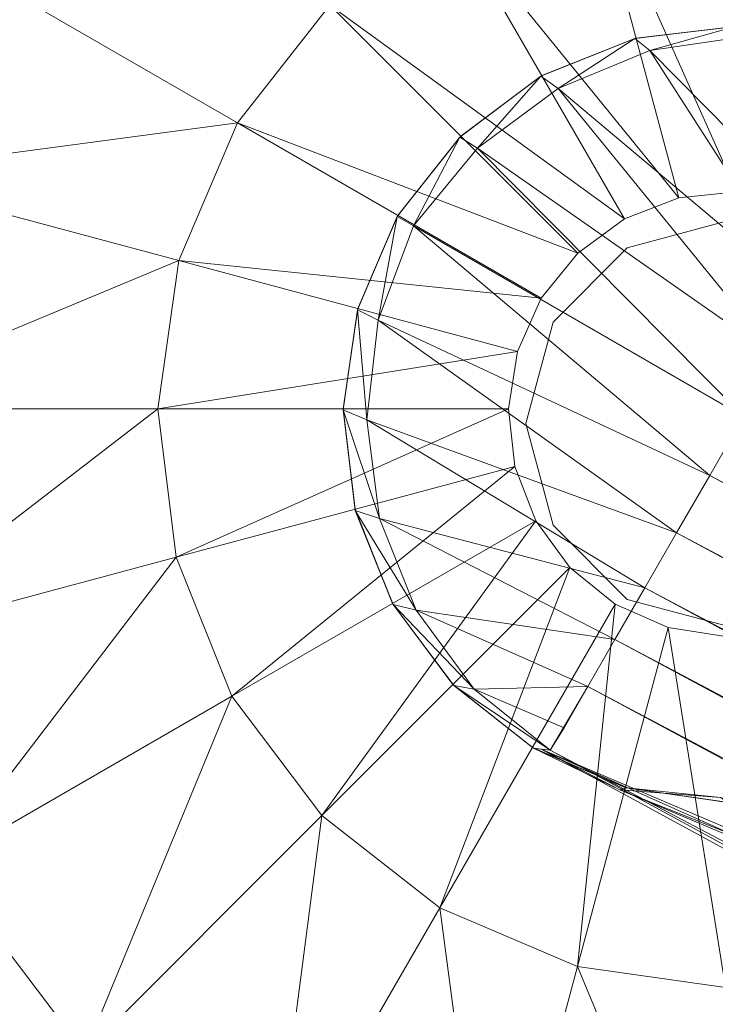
# Model space of a CAD drawing. Header units: inches. Extents: x 813 to 1305, y 19 to 194.
# Tile 183 of 256: x 1203.499 to 1204.287, y 68.111 to 69.226. Entities that reach past the tile are written whole.
import ezdxf

# ---------------------------------------------------------------- set-up
doc = ezdxf.new("R2010")
doc.units = ezdxf.units.IN
doc.header["$MEASUREMENT"] = 0
for name, color, linetype, true_color in [('CET color Grey80', 7, 'Continuous', 0xcbcdcc), ('CET color Grey98', 7, 'Continuous', 0xfafafa), ('CET color NavajoWhite4', 7, 'Continuous', 0x81775f)]:
    doc.layers.add(name, color=color, linetype=linetype, true_color=true_color)
doc.layers.add('CET Default', color=7, linetype='Continuous')

# ---------------------------------------------------------------- blocks, each defined once
blk = doc.blocks.new('*C253')
at = {"layer": 'CET color Grey80', "linetype": 'Continuous', "lineweight": 0}
for points in [[(9.6837, 3.185, 0.6417), (10.0607, 3.3533, 0.6909), (9.6632, 3.3533, 0.6417), (9.6837, 3.185, 0.6417)], [(9.6837, 3.185, 0.6417), (10.0676, 3.2879, 0.6909), (10.0607, 3.3533, 0.6909), (9.6837, 3.185, 0.6417)], [(9.8732, 3.3519, 3.6287), (9.8732, 3.3533, 1.5034), (9.8865, 3.2393, 1.5034), (9.8732, 3.3519, 3.6287)], [(9.8732, 3.3519, 3.6287), (9.8865, 3.2393, 1.5034), (9.8869, 3.238, 3.6287), (9.8732, 3.3519, 3.6287)], [(10.9622, 3.3408, 0.6417), (10.5647, 3.3408, 0.6909), (10.5545, 3.2758, 0.6909), (10.9622, 3.3408, 0.6417)], [(10.9622, 3.3408, 0.6417), (10.5545, 3.2758, 0.6909), (10.9385, 3.1729, 0.6417), (10.9622, 3.3408, 0.6417)], [(10.736, 3.2286, 3.6287), (10.7356, 3.2272, 1.5034), (10.7522, 3.3408, 1.5034), (10.736, 3.2286, 3.6287)], [(10.736, 3.2286, 3.6287), (10.7522, 3.3408, 1.5034), (10.7522, 3.3422, 3.6287), (10.736, 3.2286, 3.6287)], [(11.3422, 3.3408, 0.515), (10.9622, 3.3408, 0.6417), (10.9385, 3.1729, 0.6417), (11.3422, 3.3408, 0.515)], [(11.3422, 3.3408, 0.515), (10.9385, 3.1729, 0.6417), (11.3055, 3.0745, 0.515), (11.3422, 3.3408, 0.515)], [(9.7471, 3.0277, 0.6417), (10.0676, 3.2879, 0.6909), (9.6837, 3.185, 0.6417), (9.7471, 3.0277, 0.6417)], [(9.7471, 3.0277, 0.6417), (10.0913, 3.2265, 0.6909), (10.0676, 3.2879, 0.6909), (9.7471, 3.0277, 0.6417)], [(10.9385, 3.1729, 0.6417), (10.5545, 3.2758, 0.6909), (10.5278, 3.2156, 0.6909), (10.9385, 3.1729, 0.6417)], [(9.8869, 3.238, 3.6287), (9.8865, 3.2393, 1.5034), (9.9289, 3.1327, 1.5034), (9.8869, 3.238, 3.6287)], [(9.8869, 3.238, 3.6287), (9.9289, 3.1327, 1.5034), (9.9296, 3.1315, 3.6287), (9.8869, 3.238, 3.6287)], [(9.849, 2.8922, 0.6417), (10.0913, 3.2265, 0.6909), (9.7471, 3.0277, 0.6417), (9.849, 2.8922, 0.6417)], [(9.849, 2.8922, 0.6417), (10.1301, 3.1733, 0.6909), (10.0913, 3.2265, 0.6909), (9.849, 2.8922, 0.6417)], [(10.6909, 3.1231, 3.6287), (10.6902, 3.1219, 1.5034), (10.7356, 3.2272, 1.5034), (10.6909, 3.1231, 3.6287)], [(10.6909, 3.1231, 3.6287), (10.7356, 3.2272, 1.5034), (10.736, 3.2286, 3.6287), (10.6909, 3.1231, 3.6287)], [(10.8721, 3.0169, 0.6417), (10.5278, 3.2156, 0.6909), (10.4865, 3.1644, 0.6909), (10.8721, 3.0169, 0.6417)], [(10.9385, 3.1729, 0.6417), (10.5278, 3.2156, 0.6909), (10.8721, 3.0169, 0.6417), (10.9385, 3.1729, 0.6417)], [(9.9825, 2.7877, 0.6417), (10.1301, 3.1733, 0.6909), (9.849, 2.8922, 0.6417), (9.9825, 2.7877, 0.6417)], [(9.9825, 2.7877, 0.6417), (10.1813, 3.1319, 0.6909), (10.1301, 3.1733, 0.6909), (9.9825, 2.7877, 0.6417)], [(11.3055, 3.0745, 0.515), (10.9385, 3.1729, 0.6417), (10.8721, 3.0169, 0.6417), (11.3055, 3.0745, 0.515)], [(10.7675, 2.8833, 0.6417), (10.4865, 3.1644, 0.6909), (10.4333, 3.1257, 0.6909), (10.7675, 2.8833, 0.6417)], [(10.8721, 3.0169, 0.6417), (10.4865, 3.1644, 0.6909), (10.7675, 2.8833, 0.6417), (10.8721, 3.0169, 0.6417)], [(9.9296, 3.1315, 3.6287), (9.9289, 3.1327, 1.5034), (9.9975, 3.0407, 1.5034), (9.9296, 3.1315, 3.6287)], [(9.9296, 3.1315, 3.6287), (9.9975, 3.0407, 1.5034), (9.9985, 3.0397, 3.6287), (9.9296, 3.1315, 3.6287)], [(10.1385, 2.7213, 0.6417), (10.1813, 3.1319, 0.6909), (9.9825, 2.7877, 0.6417), (10.1385, 2.7213, 0.6417)], [(10.1385, 2.7213, 0.6417), (10.2414, 3.1052, 0.6909), (10.1813, 3.1319, 0.6909), (10.1385, 2.7213, 0.6417)], [(10.632, 2.7814, 0.6417), (10.4333, 3.1257, 0.6909), (10.3719, 3.102, 0.6909), (10.632, 2.7814, 0.6417)], [(10.7675, 2.8833, 0.6417), (10.4333, 3.1257, 0.6909), (10.632, 2.7814, 0.6417), (10.7675, 2.8833, 0.6417)], [(10.6201, 3.0328, 3.6287), (10.6191, 3.0318, 1.5034), (10.6902, 3.1219, 1.5034), (10.6201, 3.0328, 3.6287)], [(10.6201, 3.0328, 3.6287), (10.6902, 3.1219, 1.5034), (10.6909, 3.1231, 3.6287), (10.6201, 3.0328, 3.6287)], [(10.3064, 2.6975, 0.6417), (10.2414, 3.1052, 0.6909), (10.1385, 2.7213, 0.6417), (10.3064, 2.6975, 0.6417)], [(10.3064, 2.6975, 0.6417), (10.3064, 3.095, 0.6909), (10.2414, 3.1052, 0.6909), (10.3064, 2.6975, 0.6417)], [(10.4748, 2.718, 0.6417), (10.3719, 3.102, 0.6909), (10.3064, 3.095, 0.6909), (10.4748, 2.718, 0.6417)], [(10.632, 2.7814, 0.6417), (10.3719, 3.102, 0.6909), (10.4748, 2.718, 0.6417), (10.632, 2.7814, 0.6417)], [(10.4748, 2.718, 0.6417), (10.3064, 3.095, 0.6909), (10.3064, 2.6975, 0.6417), (10.4748, 2.718, 0.6417)], [(11.3055, 3.0745, 0.515), (10.8721, 3.0169, 0.6417), (11.2011, 2.8269, 0.515), (11.3055, 3.0745, 0.515)], [(9.9985, 3.0397, 3.6287), (9.9975, 3.0407, 1.5034), (10.0875, 2.9695, 1.5034), (9.9985, 3.0397, 3.6287)], [(9.9985, 3.0397, 3.6287), (10.0875, 2.9695, 1.5034), (10.0887, 2.9688, 3.6287), (9.9985, 3.0397, 3.6287)], [(10.5283, 2.964, 3.6287), (10.527, 2.9633, 1.5034), (10.6191, 3.0318, 1.5034), (10.5283, 2.964, 3.6287)], [(10.5283, 2.964, 3.6287), (10.6191, 3.0318, 1.5034), (10.6201, 3.0328, 3.6287), (10.5283, 2.964, 3.6287)], [(11.2011, 2.8269, 0.515), (10.8721, 3.0169, 0.6417), (10.7675, 2.8833, 0.6417), (11.2011, 2.8269, 0.515)], [(10.0887, 2.9688, 3.6287), (10.0875, 2.9695, 1.5034), (10.1929, 2.9241, 1.5034), (10.0887, 2.9688, 3.6287)], [(10.0887, 2.9688, 3.6287), (10.1929, 2.9241, 1.5034), (10.1943, 2.9237, 3.6287), (10.0887, 2.9688, 3.6287)], [(10.4218, 2.9212, 3.6287), (10.4204, 2.9209, 1.5034), (10.527, 2.9633, 1.5034), (10.4218, 2.9212, 3.6287)], [(10.4218, 2.9212, 3.6287), (10.527, 2.9633, 1.5034), (10.5283, 2.964, 3.6287), (10.4218, 2.9212, 3.6287)], [(10.1943, 2.9237, 3.6287), (10.1929, 2.9241, 1.5034), (10.3064, 2.9075, 1.5034), (10.1943, 2.9237, 3.6287)], [(10.1943, 2.9237, 3.6287), (10.3064, 2.9075, 1.5034), (10.3078, 2.9075, 3.6287), (10.1943, 2.9237, 3.6287)], [(10.3078, 2.9075, 3.6287), (10.3064, 2.9075, 1.5034), (10.4204, 2.9209, 1.5034), (10.3078, 2.9075, 3.6287)], [(10.3078, 2.9075, 3.6287), (10.4204, 2.9209, 1.5034), (10.4218, 2.9212, 3.6287), (10.3078, 2.9075, 3.6287)], [(9.7925, 2.4586, 0.515), (9.9825, 2.7877, 0.6417), (9.849, 2.8922, 0.6417), (9.7925, 2.4586, 0.515)], [(11.0362, 2.6147, 0.515), (10.7675, 2.8833, 0.6417), (10.632, 2.7814, 0.6417), (11.0362, 2.6147, 0.515)], [(11.2011, 2.8269, 0.515), (10.7675, 2.8833, 0.6417), (11.0362, 2.6147, 0.515), (11.2011, 2.8269, 0.515)], [(10.0402, 2.3542, 0.515), (9.9825, 2.7877, 0.6417), (9.7925, 2.4586, 0.515), (10.0402, 2.3542, 0.515)], [(10.0402, 2.3542, 0.515), (10.1385, 2.7213, 0.6417), (9.9825, 2.7877, 0.6417), (10.0402, 2.3542, 0.515)], [(10.822, 2.4523, 0.515), (10.632, 2.7814, 0.6417), (10.4748, 2.718, 0.6417), (10.822, 2.4523, 0.515)], [(11.0362, 2.6147, 0.515), (10.632, 2.7814, 0.6417), (10.822, 2.4523, 0.515), (11.0362, 2.6147, 0.515)], [(10.3064, 2.3175, 0.515), (10.1385, 2.7213, 0.6417), (10.0402, 2.3542, 0.515), (10.3064, 2.3175, 0.515)], [(10.3064, 2.3175, 0.515), (10.3064, 2.6975, 0.6417), (10.1385, 2.7213, 0.6417), (10.3064, 2.3175, 0.515)], [(10.5731, 2.351, 0.515), (10.4748, 2.718, 0.6417), (10.3064, 2.6975, 0.6417), (10.5731, 2.351, 0.515)], [(10.822, 2.4523, 0.515), (10.4748, 2.718, 0.6417), (10.5731, 2.351, 0.515), (10.822, 2.4523, 0.515)], [(10.5731, 2.351, 0.515), (10.3064, 2.6975, 0.6417), (10.3064, 2.3175, 0.515), (10.5731, 2.351, 0.515)], [(11.282, 2.3689, 0.3159), (11.0362, 2.6147, 0.515), (10.822, 2.4523, 0.515), (11.282, 2.3689, 0.3159)]]:
    blk.add_3dface(points, dxfattribs=at)
for points, invisible_edges in [([(9.8732, 3.3533, 1.5034), (10.0607, 3.3533, 1.5034), (10.0676, 3.2879, 1.5034), (9.8732, 3.3533, 1.5034)], 13), ([(9.8732, 3.3533, 1.5034), (10.0676, 3.2879, 1.5034), (9.8865, 3.2393, 1.5034), (9.8732, 3.3533, 1.5034)], 11), ([(10.0676, 3.2879, 0.6909), (10.0676, 3.2879, 1.5034), (10.0607, 3.3533, 1.5034), (10.0676, 3.2879, 0.6909)], 4), ([(10.0676, 3.2879, 0.6909), (10.0607, 3.3533, 1.5034), (10.0607, 3.3533, 0.6909), (10.0676, 3.2879, 0.6909)], 9), ([(10.7356, 3.2272, 1.5034), (10.5545, 3.2758, 1.5034), (10.5647, 3.3408, 1.5034), (10.7356, 3.2272, 1.5034)], 13), ([(10.5647, 3.3408, 0.6909), (10.5647, 3.3408, 1.5034), (10.5545, 3.2758, 1.5034), (10.5647, 3.3408, 0.6909)], 4), ([(10.5647, 3.3408, 0.6909), (10.5545, 3.2758, 1.5034), (10.5545, 3.2758, 0.6909), (10.5647, 3.3408, 0.6909)], 9), ([(10.7356, 3.2272, 1.5034), (10.5647, 3.3408, 1.5034), (10.7522, 3.3408, 1.5034), (10.7356, 3.2272, 1.5034)], 11), ([(9.8865, 3.2393, 1.5034), (10.0676, 3.2879, 1.5034), (10.0913, 3.2265, 1.5034), (9.8865, 3.2393, 1.5034)], 13), ([(10.0913, 3.2265, 0.6909), (10.0913, 3.2265, 1.5034), (10.0676, 3.2879, 1.5034), (10.0913, 3.2265, 0.6909)], 4), ([(10.0913, 3.2265, 0.6909), (10.0676, 3.2879, 1.5034), (10.0676, 3.2879, 0.6909), (10.0913, 3.2265, 0.6909)], 9), ([(10.6902, 3.1219, 1.5034), (10.5278, 3.2156, 1.5034), (10.5545, 3.2758, 1.5034), (10.6902, 3.1219, 1.5034)], 13), ([(10.5545, 3.2758, 0.6909), (10.5545, 3.2758, 1.5034), (10.5278, 3.2156, 1.5034), (10.5545, 3.2758, 0.6909)], 4), ([(10.5545, 3.2758, 0.6909), (10.5278, 3.2156, 1.5034), (10.5278, 3.2156, 0.6909), (10.5545, 3.2758, 0.6909)], 9), ([(10.6902, 3.1219, 1.5034), (10.5545, 3.2758, 1.5034), (10.7356, 3.2272, 1.5034), (10.6902, 3.1219, 1.5034)], 11), ([(9.8865, 3.2393, 1.5034), (10.0913, 3.2265, 1.5034), (9.9289, 3.1327, 1.5034), (9.8865, 3.2393, 1.5034)], 11), ([(9.9289, 3.1327, 1.5034), (10.0913, 3.2265, 1.5034), (10.1301, 3.1733, 1.5034), (9.9289, 3.1327, 1.5034)], 13), ([(10.1301, 3.1733, 0.6909), (10.1301, 3.1733, 1.5034), (10.0913, 3.2265, 1.5034), (10.1301, 3.1733, 0.6909)], 4), ([(10.1301, 3.1733, 0.6909), (10.0913, 3.2265, 1.5034), (10.0913, 3.2265, 0.6909), (10.1301, 3.1733, 0.6909)], 9), ([(10.6191, 3.0318, 1.5034), (10.4865, 3.1644, 1.5034), (10.5278, 3.2156, 1.5034), (10.6191, 3.0318, 1.5034)], 13), ([(10.5278, 3.2156, 0.6909), (10.5278, 3.2156, 1.5034), (10.4865, 3.1644, 1.5034), (10.5278, 3.2156, 0.6909)], 4), ([(10.5278, 3.2156, 0.6909), (10.4865, 3.1644, 1.5034), (10.4865, 3.1644, 0.6909), (10.5278, 3.2156, 0.6909)], 9), ([(10.6191, 3.0318, 1.5034), (10.5278, 3.2156, 1.5034), (10.6902, 3.1219, 1.5034), (10.6191, 3.0318, 1.5034)], 11), ([(9.9289, 3.1327, 1.5034), (10.1301, 3.1733, 1.5034), (9.9975, 3.0407, 1.5034), (9.9289, 3.1327, 1.5034)], 11), ([(9.9975, 3.0407, 1.5034), (10.1301, 3.1733, 1.5034), (10.1813, 3.1319, 1.5034), (9.9975, 3.0407, 1.5034)], 13), ([(10.1813, 3.1319, 0.6909), (10.1813, 3.1319, 1.5034), (10.1301, 3.1733, 1.5034), (10.1813, 3.1319, 0.6909)], 4), ([(10.1813, 3.1319, 0.6909), (10.1301, 3.1733, 1.5034), (10.1301, 3.1733, 0.6909), (10.1813, 3.1319, 0.6909)], 9), ([(10.527, 2.9633, 1.5034), (10.4333, 3.1257, 1.5034), (10.4865, 3.1644, 1.5034), (10.527, 2.9633, 1.5034)], 13), ([(10.4865, 3.1644, 0.6909), (10.4865, 3.1644, 1.5034), (10.4333, 3.1257, 1.5034), (10.4865, 3.1644, 0.6909)], 4), ([(10.4865, 3.1644, 0.6909), (10.4333, 3.1257, 1.5034), (10.4333, 3.1257, 0.6909), (10.4865, 3.1644, 0.6909)], 9), ([(10.527, 2.9633, 1.5034), (10.4865, 3.1644, 1.5034), (10.6191, 3.0318, 1.5034), (10.527, 2.9633, 1.5034)], 11), ([(9.9975, 3.0407, 1.5034), (10.1813, 3.1319, 1.5034), (10.0875, 2.9695, 1.5034), (9.9975, 3.0407, 1.5034)], 11), ([(10.0875, 2.9695, 1.5034), (10.1813, 3.1319, 1.5034), (10.2414, 3.1052, 1.5034), (10.0875, 2.9695, 1.5034)], 13), ([(10.2414, 3.1052, 0.6909), (10.2414, 3.1052, 1.5034), (10.1813, 3.1319, 1.5034), (10.2414, 3.1052, 0.6909)], 4), ([(10.2414, 3.1052, 0.6909), (10.1813, 3.1319, 1.5034), (10.1813, 3.1319, 0.6909), (10.2414, 3.1052, 0.6909)], 9), ([(10.4204, 2.9209, 1.5034), (10.3719, 3.102, 1.5034), (10.4333, 3.1257, 1.5034), (10.4204, 2.9209, 1.5034)], 13), ([(10.4333, 3.1257, 0.6909), (10.4333, 3.1257, 1.5034), (10.3719, 3.102, 1.5034), (10.4333, 3.1257, 0.6909)], 4), ([(10.4333, 3.1257, 0.6909), (10.3719, 3.102, 1.5034), (10.3719, 3.102, 0.6909), (10.4333, 3.1257, 0.6909)], 9), ([(10.4204, 2.9209, 1.5034), (10.4333, 3.1257, 1.5034), (10.527, 2.9633, 1.5034), (10.4204, 2.9209, 1.5034)], 11), ([(10.0875, 2.9695, 1.5034), (10.2414, 3.1052, 1.5034), (10.1929, 2.9241, 1.5034), (10.0875, 2.9695, 1.5034)], 11), ([(10.1929, 2.9241, 1.5034), (10.2414, 3.1052, 1.5034), (10.3064, 3.095, 1.5034), (10.1929, 2.9241, 1.5034)], 13), ([(10.3064, 3.095, 0.6909), (10.3064, 3.095, 1.5034), (10.2414, 3.1052, 1.5034), (10.3064, 3.095, 0.6909)], 4), ([(10.3064, 3.095, 0.6909), (10.2414, 3.1052, 1.5034), (10.2414, 3.1052, 0.6909), (10.3064, 3.095, 0.6909)], 9), ([(10.3064, 2.9075, 1.5034), (10.3064, 3.095, 1.5034), (10.3719, 3.102, 1.5034), (10.3064, 2.9075, 1.5034)], 13), ([(10.3064, 2.9075, 1.5034), (10.3719, 3.102, 1.5034), (10.4204, 2.9209, 1.5034), (10.3064, 2.9075, 1.5034)], 11), ([(10.3719, 3.102, 0.6909), (10.3719, 3.102, 1.5034), (10.3064, 3.095, 1.5034), (10.3719, 3.102, 0.6909)], 4), ([(10.3719, 3.102, 0.6909), (10.3064, 3.095, 1.5034), (10.3064, 3.095, 0.6909), (10.3719, 3.102, 0.6909)], 9), ([(10.1929, 2.9241, 1.5034), (10.3064, 3.095, 1.5034), (10.3064, 2.9075, 1.5034), (10.1929, 2.9241, 1.5034)], 11)]:
    blk.add_3dface(points, dxfattribs=dict(at, invisible_edges=invisible_edges))
at = {"layer": 'CET color Grey98', "linetype": 'Continuous', "lineweight": 0}
for points, invisible_edges in [([(0.625, 0.625, 29), (59.055, 0.625, 29), (59.055, 29.055, 29), (0.625, 0.625, 29)], 4), ([(0.625, 0.625, 29), (59.055, 29.055, 29), (0.625, 29.055, 29), (0.625, 0.625, 29)], 9), ([(10.0933, 3.3445, 2.6287), (10.1241, 3.2295, 2.6287), (10.1241, 3.2295, 3.6287), (10.0933, 3.3445, 2.6287)], 4), ([(10.0933, 3.3445, 2.6287), (10.1241, 3.2295, 3.6287), (10.0933, 3.3445, 3.6287), (10.0933, 3.3445, 2.6287)], 9), ([(10.5225, 3.2295, 2.6287), (10.5533, 3.3445, 2.6287), (10.5533, 3.3445, 3.6287), (10.5225, 3.2295, 2.6287)], 4), ([(10.5225, 3.2295, 2.6287), (10.5533, 3.3445, 3.6287), (10.5225, 3.2295, 3.6287), (10.5225, 3.2295, 2.6287)], 9), ([(10.1241, 3.2295, 2.6287), (10.2083, 3.1453, 2.6287), (10.2083, 3.1453, 3.6287), (10.1241, 3.2295, 2.6287)], 4), ([(10.1241, 3.2295, 2.6287), (10.2083, 3.1453, 3.6287), (10.1241, 3.2295, 3.6287), (10.1241, 3.2295, 2.6287)], 9), ([(10.4383, 3.1453, 2.6287), (10.5225, 3.2295, 2.6287), (10.5225, 3.2295, 3.6287), (10.4383, 3.1453, 2.6287)], 4), ([(10.4383, 3.1453, 2.6287), (10.5225, 3.2295, 3.6287), (10.4383, 3.1453, 3.6287), (10.4383, 3.1453, 2.6287)], 9), ([(10.2083, 3.1453, 2.6287), (10.3233, 3.1145, 2.6287), (10.3233, 3.1145, 3.6287), (10.2083, 3.1453, 2.6287)], 4), ([(10.2083, 3.1453, 2.6287), (10.3233, 3.1145, 3.6287), (10.2083, 3.1453, 3.6287), (10.2083, 3.1453, 2.6287)], 9), ([(10.3233, 3.1145, 2.6287), (10.4383, 3.1453, 2.6287), (10.4383, 3.1453, 3.6287), (10.3233, 3.1145, 2.6287)], 4), ([(10.3233, 3.1145, 2.6287), (10.4383, 3.1453, 3.6287), (10.3233, 3.1145, 3.6287), (10.3233, 3.1145, 2.6287)], 9)]:
    blk.add_3dface(points, dxfattribs=dict(at, invisible_edges=invisible_edges))
for points in [[(10.6935, 3.1421, 4.9361), (10.6921, 3.1318, 4.2284), (16.2626, 13.3806, 11.5928), (10.6935, 3.1421, 4.9361)], [(11.6208, 5.2125, 5.3689), (16.2626, 13.3806, 11.5928), (10.6921, 3.1318, 4.2284), (11.6208, 5.2125, 5.3689)], [(10.6935, 3.1421, 4.9361), (16.2626, 13.3806, 11.5928), (15.4294, 12.1385, 13.2674), (10.6935, 3.1421, 4.9361)], [(15.1303, 12.3111, 13.4476), (10.3153, 3.3613, 5.1536), (10.3819, 3.3229, 5.148), (15.1303, 12.3111, 13.4476)], [(15.1973, 12.2725, 13.4302), (15.1303, 12.3111, 13.4476), (10.3819, 3.3229, 5.148), (15.1973, 12.2725, 13.4302)], [(15.1973, 12.2725, 13.4302), (10.3819, 3.3229, 5.148), (10.447, 3.2853, 5.1315), (15.1973, 12.2725, 13.4302)], [(15.2617, 12.2353, 13.4029), (15.1973, 12.2725, 13.4302), (10.447, 3.2853, 5.1315), (15.2617, 12.2353, 13.4029)], [(15.2617, 12.2353, 13.4029), (10.447, 3.2853, 5.1315), (10.5094, 3.2493, 5.1044), (15.2617, 12.2353, 13.4029)], [(15.3225, 12.2002, 13.3663), (15.2617, 12.2353, 13.4029), (10.5094, 3.2493, 5.1044), (15.3225, 12.2002, 13.3663)], [(15.3225, 12.2002, 13.3663), (10.5094, 3.2493, 5.1044), (10.5679, 3.2155, 5.0673), (15.3225, 12.2002, 13.3663)], [(15.3787, 12.1677, 13.3208), (15.3225, 12.2002, 13.3663), (10.5679, 3.2155, 5.0673), (15.3787, 12.1677, 13.3208)], [(15.3787, 12.1677, 13.3208), (10.5679, 3.2155, 5.0673), (10.6211, 3.1848, 5.0208), (15.3787, 12.1677, 13.3208)], [(15.4294, 12.1385, 13.2674), (15.3787, 12.1677, 13.3208), (10.6211, 3.1848, 5.0208), (15.4294, 12.1385, 13.2674)], [(15.4294, 12.1385, 13.2674), (10.6211, 3.1848, 5.0208), (10.6935, 3.1421, 4.9361), (15.4294, 12.1385, 13.2674)], [(10.7381, 3.2212, 4.2287), (10.7468, 3.3356, 4.2287), (11.5486, 5.2542, 5.3689), (10.7381, 3.2212, 4.2287)], [(10.7381, 3.2212, 4.2287), (11.5486, 5.2542, 5.3689), (11.5847, 5.2334, 5.3689), (10.7381, 3.2212, 4.2287)], [(10.6921, 3.1318, 4.2284), (10.7381, 3.2212, 4.2287), (11.5847, 5.2334, 5.3689), (10.6921, 3.1318, 4.2284)], [(10.6921, 3.1318, 4.2284), (11.5847, 5.2334, 5.3689), (11.6208, 5.2125, 5.3689), (10.6921, 3.1318, 4.2284)], [(9.8844, 3.3658, 4.8796), (9.9004, 3.2552, 4.8561), (10.1213, 3.4734, 5.1044), (9.8844, 3.3658, 4.8796)], [(9.9004, 3.2552, 4.8561), (10.1837, 3.4373, 5.1315), (10.1213, 3.4734, 5.1044), (9.9004, 3.2552, 4.8561)], [(9.9004, 3.2552, 4.8561), (9.9435, 3.151, 4.8377), (10.1837, 3.4373, 5.1315), (9.9004, 3.2552, 4.8561)], [(9.9435, 3.151, 4.8377), (10.2488, 3.3997, 5.148), (10.1837, 3.4373, 5.1315), (9.9435, 3.151, 4.8377)], [(9.9435, 3.151, 4.8377), (10.0112, 3.0597, 4.8256), (10.2488, 3.3997, 5.148), (9.9435, 3.151, 4.8377)], [(10.0112, 3.0597, 4.8256), (10.3153, 3.3613, 5.1536), (10.2488, 3.3997, 5.148), (10.0112, 3.0597, 4.8256)], [(9.9004, 3.2552, 4.8561), (9.8844, 3.3658, 4.8796), (9.8732, 3.3519, 3.6287), (9.9004, 3.2552, 4.8561)], [(10.0112, 3.0597, 4.8256), (10.0993, 2.9871, 4.8205), (10.3153, 3.3613, 5.1536), (10.0112, 3.0597, 4.8256)], [(10.3819, 3.3229, 5.148), (10.3153, 3.3613, 5.1536), (10.0993, 2.9871, 4.8205), (10.3819, 3.3229, 5.148)], [(9.9004, 3.2552, 4.8561), (9.8732, 3.3519, 3.6287), (9.8869, 3.238, 3.6287), (9.9004, 3.2552, 4.8561)], [(10.736, 3.2286, 3.6287), (10.7522, 3.3422, 3.6287), (10.7468, 3.3356, 4.2287), (10.736, 3.2286, 3.6287)], [(10.736, 3.2286, 3.6287), (10.7468, 3.3356, 4.2287), (10.7381, 3.2211, 4.2287), (10.736, 3.2286, 3.6287)], [(10.3819, 3.3229, 5.148), (10.0993, 2.9871, 4.8205), (10.2062, 2.9472, 4.8256), (10.3819, 3.3229, 5.148)], [(10.447, 3.2853, 5.1315), (10.3819, 3.3229, 5.148), (10.2062, 2.9472, 4.8256), (10.447, 3.2853, 5.1315)], [(10.447, 3.2853, 5.1315), (10.2062, 2.9472, 4.8256), (10.3191, 2.9341, 4.8377), (10.447, 3.2853, 5.1315)], [(10.5094, 3.2493, 5.1044), (10.447, 3.2853, 5.1315), (10.3191, 2.9341, 4.8377), (10.5094, 3.2493, 5.1044)], [(9.9435, 3.151, 4.8377), (9.9004, 3.2552, 4.8561), (9.8869, 3.238, 3.6287), (9.9435, 3.151, 4.8377)], [(10.5094, 3.2493, 5.1044), (10.3191, 2.9341, 4.8377), (10.4309, 2.9488, 4.856), (10.5094, 3.2493, 5.1044)], [(10.5679, 3.2155, 5.0673), (10.5094, 3.2493, 5.1044), (10.4309, 2.9488, 4.856), (10.5679, 3.2155, 5.0673)], [(9.9435, 3.151, 4.8377), (9.8869, 3.238, 3.6287), (9.9296, 3.1315, 3.6287), (9.9435, 3.151, 4.8377)], [(10.6909, 3.1231, 3.6287), (10.736, 3.2286, 3.6287), (10.7381, 3.2211, 4.2287), (10.6909, 3.1231, 3.6287)], [(10.5679, 3.2155, 5.0673), (10.4309, 2.9488, 4.856), (10.5347, 2.9903, 4.8796), (10.5679, 3.2155, 5.0673)], [(10.6211, 3.1848, 5.0208), (10.5679, 3.2155, 5.0673), (10.5347, 2.9903, 4.8796), (10.6211, 3.1848, 5.0208)], [(10.6909, 3.1231, 3.6287), (10.7381, 3.2211, 4.2287), (10.6921, 3.1318, 4.2284), (10.6909, 3.1231, 3.6287)], [(10.6211, 3.1848, 5.0208), (10.5347, 2.9903, 4.8796), (10.6241, 3.0561, 4.9068), (10.6211, 3.1848, 5.0208)], [(10.6679, 3.1578, 4.9661), (10.6211, 3.1848, 5.0208), (10.6241, 3.0561, 4.9068), (10.6679, 3.1578, 4.9661)], [(10.6679, 3.1578, 4.9661), (10.6241, 3.0561, 4.9068), (10.6935, 3.1421, 4.9361), (10.6679, 3.1578, 4.9661)], [(10.0112, 3.0597, 4.8256), (9.9435, 3.151, 4.8377), (9.9296, 3.1315, 3.6287), (10.0112, 3.0597, 4.8256)], [(10.6935, 3.1421, 4.9361), (10.6241, 3.0561, 4.9068), (10.6201, 3.0328, 3.6287), (10.6935, 3.1421, 4.9361)], [(10.6935, 3.1421, 4.9361), (10.6201, 3.0328, 3.6287), (10.6909, 3.1231, 3.6287), (10.6935, 3.1421, 4.9361)], [(10.0112, 3.0597, 4.8256), (9.9296, 3.1315, 3.6287), (9.9985, 3.0397, 3.6287), (10.0112, 3.0597, 4.8256)], [(10.0993, 2.9871, 4.8205), (10.0112, 3.0597, 4.8256), (9.9985, 3.0397, 3.6287), (10.0993, 2.9871, 4.8205)], [(10.6241, 3.0561, 4.9068), (10.5347, 2.9903, 4.8796), (10.5283, 2.964, 3.6287), (10.6241, 3.0561, 4.9068)], [(10.6241, 3.0561, 4.9068), (10.5283, 2.964, 3.6287), (10.6201, 3.0328, 3.6287), (10.6241, 3.0561, 4.9068)], [(10.0993, 2.9871, 4.8205), (9.9985, 3.0397, 3.6287), (10.0887, 2.9688, 3.6287), (10.0993, 2.9871, 4.8205)], [(10.5347, 2.9903, 4.8796), (10.4309, 2.9488, 4.856), (10.4218, 2.9212, 3.6287), (10.5347, 2.9903, 4.8796)], [(10.5347, 2.9903, 4.8796), (10.4218, 2.9212, 3.6287), (10.5283, 2.964, 3.6287), (10.5347, 2.9903, 4.8796)], [(10.2062, 2.9472, 4.8256), (10.0993, 2.9871, 4.8205), (10.0887, 2.9688, 3.6287), (10.2062, 2.9472, 4.8256)], [(10.2062, 2.9472, 4.8256), (10.0887, 2.9688, 3.6287), (10.1943, 2.9237, 3.6287), (10.2062, 2.9472, 4.8256)], [(10.3191, 2.9341, 4.8377), (10.2062, 2.9472, 4.8256), (10.1943, 2.9237, 3.6287), (10.3191, 2.9341, 4.8377)], [(10.4309, 2.9488, 4.856), (10.3191, 2.9341, 4.8377), (10.3078, 2.9075, 3.6287), (10.4309, 2.9488, 4.856)], [(10.4309, 2.9488, 4.856), (10.3078, 2.9075, 3.6287), (10.4218, 2.9212, 3.6287), (10.4309, 2.9488, 4.856)], [(10.3191, 2.9341, 4.8377), (10.1943, 2.9237, 3.6287), (10.3078, 2.9075, 3.6287), (10.3191, 2.9341, 4.8377)]]:
    blk.add_3dface(points, dxfattribs=at)
at = {"layer": 'CET color NavajoWhite4', "linetype": 'Continuous', "lineweight": 0}
for points, invisible_edges in [([(0.625, 0.625, 27.8189), (59.055, 29.055, 27.8189), (59.055, 0.625, 27.8189), (0.625, 0.625, 27.8189)], 9), ([(0.625, 0.625, 27.8189), (0.625, 29.055, 27.8189), (59.055, 29.055, 27.8189), (0.625, 0.625, 27.8189)], 4)]:
    blk.add_3dface(points, dxfattribs=dict(at, invisible_edges=invisible_edges))
blk = doc.blocks.new('*C216')
at = {"layer": 'CET Default', "linetype": 'Continuous', "lineweight": 0, "rotation": 269.9999999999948}
blk.add_blockref('*C253', (402.2381, 892.2209), dxfattribs=at)

msp = doc.modelspace()

# ---------------------------------------------------------------- block references
at = {"layer": 'CET Default', "linetype": 'Continuous', "lineweight": 0}
msp.add_blockref('*C216', (798.7199, -813.1289), dxfattribs=at)

doc.saveas('drawing.dxf')
